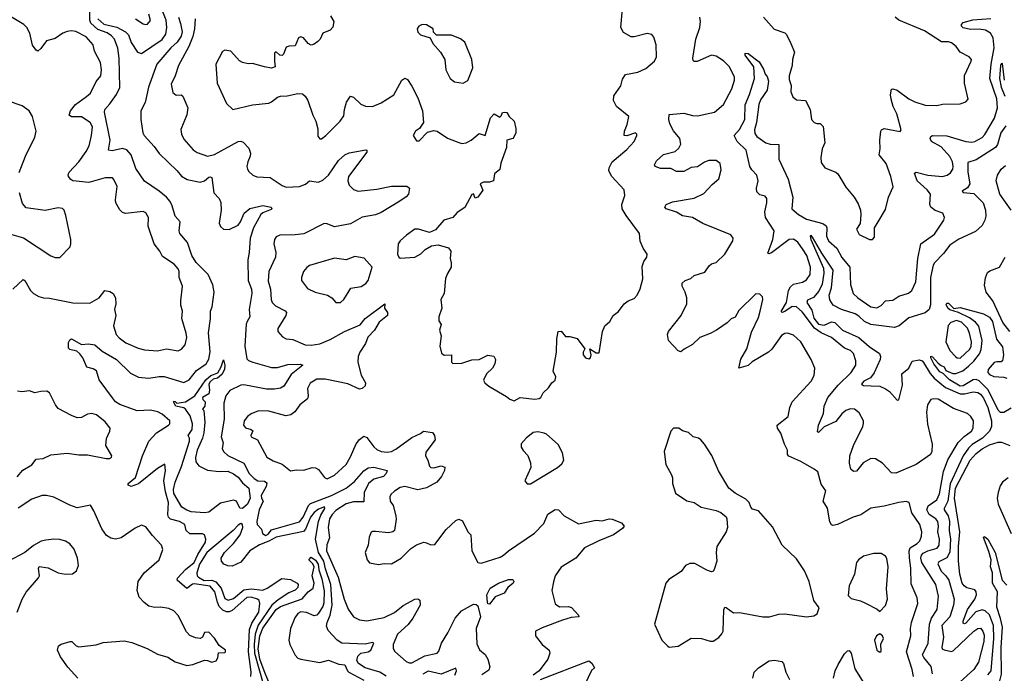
# Model space of a CAD drawing. Extents: x 2057697 to 2160550, y 827490 to 1016834.
# Tile 55 of 256: x 2078311 to 2085047, y 888858 to 893328. Entities that reach past the tile are written whole.
import ezdxf

# ---------------------------------------------------------------- set-up
doc = ezdxf.new("R2010")
doc.units = 0

msp = doc.modelspace()

# ---------------------------------------------------------------- linework, layer by layer
at = {"layer": '0CON20XD'}
for points in [[(2080534.3, 892714.3), (2080547.8, 892765), (2080575, 892804), (2080595, 892798), (2080645, 892750.5), (2080677.8, 892737.8), (2080725, 892733.5), (2080785, 892758.5), (2080871.1, 892815), (2080924.7, 892915.3), (2080945, 892928), (2080965, 892918), (2080994.6, 892874.6), (2081034.6, 892794.6), (2081068, 892705), (2081073.3, 892625), (2081045.9, 892584.1), (2081018.8, 892565), (2081003.3, 892535), (2081025, 892500), (2081045, 892500), (2081100.3, 892559.7), (2081145, 892570), (2081167.5, 892565), (2081238, 892518), (2081315, 892487.5), (2081335, 892480.8), (2081365, 892486), (2081398.8, 892505), (2081455, 892550), (2081495, 892536.2), (2081532.7, 892657.3), (2081556.4, 892683.6), (2081595, 892662.5), (2081605, 892670), (2081615, 892692.5), (2081625, 892696.7), (2081645, 892692.5), (2081660, 892665), (2081695, 892633.3), (2081706.2, 892585), (2081705.5, 892555), (2081692.5, 892525), (2081685, 892516), (2081644, 892505), (2081641.1, 892455), (2081603, 892347), (2081596.7, 892303.3), (2081560.4, 892275), (2081553.8, 892225), (2081525, 892216.7), (2081483.4, 892216.6), (2081462.5, 892205), (2081478.7, 892161.3), (2081445, 892114), (2081426.7, 892106.7), (2081415, 892137.5), (2081405, 892133.3), (2081357, 892043), (2081305, 892010), (2081274.1, 891975.9), (2081213.2, 891956.8), (2081155, 891890), (2081115, 891873.3), (2081040, 891895), (2081015, 891896.2), (2080956.7, 891855), (2080913.8, 891815), (2080901.2, 891795), (2080896.7, 891725), (2080903.9, 891703.9), (2080915, 891696.7), (2081015, 891702.9), (2081055, 891726.2), (2081084.2, 891755.8), (2081128.3, 891781.7), (2081175, 891788.8), (2081245, 891767.5), (2081261.2, 891745), (2081255.7, 891695), (2081264, 891665), (2081264, 891635), (2081237.8, 891592.2), (2081225, 891557.5), (2081215.6, 891455), (2081192.5, 891415), (2081199.4, 891355), (2081179.4, 891295), (2081179.3, 891269.3), (2081194.2, 891244.2), (2081183.1, 891205), (2081194.1, 891165), (2081184.7, 891095), (2081197.5, 891047.5), (2081215, 891034.6), (2081265.9, 891035.9), (2081264.3, 890985), (2081275, 890976), (2081335, 890980), (2081405, 891000.8), (2081455.3, 891004.7), (2081515, 891032.9), (2081555, 891028), (2081567.1, 891005), (2081562.5, 890975), (2081545.6, 890944.4), (2081503.8, 890905), (2081483.6, 890863.6), (2081492.5, 890845), (2081521.2, 890821.2), (2081642, 890752), (2081665, 890733.3), (2081695, 890722.5), (2081735, 890743.3), (2081835, 890733.3), (2081865, 890737.5), (2081877.5, 890745), (2081892.5, 890775), (2081929.5, 890810.5), (2081952.5, 890845), (2081975, 890862.5), (2081978.8, 890885), (2081961.2, 890925), (2081983.8, 891055), (2081986.2, 891145), (2081995, 891196.7), (2082015, 891197.5), (2082045, 891162.5), (2082075, 891162.5), (2082125, 891147.5), (2082177, 891077), (2082166.2, 891055), (2082166.1, 891036.1), (2082182.5, 891015), (2082205, 891008.8), (2082216.7, 891015), (2082220, 891035), (2082212.5, 891077.5), (2082255, 891050), (2082275, 891050), (2082299.2, 891195), (2082315, 891233.8), (2082348.8, 891265), (2082370.8, 891305), (2082406.9, 891333.1), (2082445.6, 891384.4), (2082475, 891406), (2082515, 891422), (2082535.8, 891445), (2082555, 891487.5), (2082573.5, 891555), (2082568.8, 891641.2), (2082581.2, 891675), (2082602, 891705), (2082603.9, 891723.9), (2082576.2, 891765), (2082555, 891812.5), (2082552.5, 891865), (2082459.3, 891989.3), (2082431.8, 892035), (2082430.9, 892065), (2082451.2, 892125), (2082445.6, 892165), (2082361.5, 892255), (2082342.2, 892295), (2082344.5, 892315), (2082364.6, 892355), (2082465, 892440.6), (2082514.2, 892495), (2082533.8, 892535), (2082533.8, 892545), (2082525, 892553.8), (2082465, 892533.5), (2082445.7, 892535.7), (2082448.1, 892565), (2082468, 892612), (2082478.5, 892665), (2082393.6, 892735), (2082372.7, 892775), (2082375, 892806.7), (2082424, 892875), (2082435, 892922.5), (2082455, 892953.8), (2082539.8, 892970.2), (2082593.8, 892995), (2082653.8, 893045), (2082667.5, 893075), (2082665.7, 893155.7), (2082649.7, 893209.7), (2082635, 893225.8), (2082605, 893233.1), (2082515, 893210), (2082495, 893211.8), (2082441.1, 893241.1), (2082423.6, 893275), (2082447.3, 893532.7)], [(2078846.5, 893335), (2078887.5, 893297.5), (2078975, 893277.4), (2079034.7, 893245), (2079055.2, 893225), (2079075, 893172.5), (2079116.3, 893106.3), (2079145, 893096.7), (2079287, 893193), (2079310.8, 893229.2), (2079318.2, 893275), (2079313.7, 893325), (2079282.5, 893405)], [(2078265, 891485.8), (2078335, 891552), (2078345.5, 891545.5), (2078385, 891476), (2078406.2, 891455), (2078441.2, 891435), (2078473.3, 891425), (2078515, 891424.4), (2078675, 891392.2), (2078791.7, 891388.3), (2078855, 891425.7), (2078893.8, 891475), (2078928.9, 891468.9), (2078950, 891455), (2078965.7, 891425), (2078968.5, 891385), (2078960.9, 891345), (2078968.9, 891305), (2078953.3, 891235), (2078971.4, 891175), (2078992.2, 891152.2), (2079037.4, 891117.4), (2079120.9, 891080.9), (2079165, 891069.2), (2079253.2, 891063.2), (2079315, 891077.1), (2079395, 891064.4), (2079418.8, 891075), (2079444, 891105), (2079454.3, 891155), (2079450.8, 891185), (2079419.4, 891285), (2079425.6, 891335), (2079414.3, 891375), (2079414, 891405), (2079425.7, 891505), (2079402.5, 891565), (2079402.2, 891605), (2079394.3, 891625), (2079367, 891657), (2079287.8, 891707.8), (2079269.2, 891745), (2079231.4, 891795), (2079191.1, 891915), (2079192.5, 891975), (2079175, 892006.7), (2079155, 892016), (2079035, 892002), (2079015, 892008.8), (2078997.1, 892027.1), (2078970, 892075), (2078966.1, 892096.1), (2078977.6, 892187.6), (2078956, 892235), (2078945.6, 892245.6), (2078895, 892245.6), (2078785, 892215.4), (2078675, 892226.7), (2078660, 892235), (2078645.6, 892255), (2078643, 892267), (2078649.2, 892285), (2078715, 892355.8), (2078765, 892426), (2078785.5, 892465), (2078803.1, 892535), (2078809.5, 892595), (2078794.4, 892625), (2078735, 892664.5), (2078665, 892663.1), (2078650.8, 892675), (2078659.4, 892705), (2078692.9, 892747.1), (2078767.6, 892802.4), (2078796.7, 892825), (2078833.8, 892906.2), (2078865.4, 892944.6), (2078870.5, 892985), (2078863.1, 893035), (2078822.4, 893112.4), (2078815, 893156.2), (2078765, 893211.5), (2078695, 893248.2), (2078665, 893251.8), (2078635, 893247.1), (2078607.1, 893235), (2078555, 893198.5), (2078495, 893183.1), (2078455, 893130), (2078435, 893113.8), (2078425, 893118.8), (2078397.9, 893155), (2078381.1, 893235), (2078359.6, 893275), (2078339.4, 893295), (2078215, 893371.5)], [(2079892.5, 888835), (2079894.2, 888865), (2079877.2, 889005), (2079883.1, 889156.9), (2079899, 889201), (2079947.9, 889275), (2079954.6, 889335), (2079948.9, 889355), (2079937.1, 889365), (2079895, 889377.9), (2079865, 889375.7), (2079765, 889287.4), (2079745, 889277.5), (2079725, 889277.8), (2079700.4, 889290.4), (2079675.9, 889315.9), (2079663.4, 889343.4), (2079646.5, 889415), (2079615, 889453.1), (2079505, 889470.7), (2079492.5, 889467.5), (2079455, 889436.9), (2079387.7, 889495), (2079390.6, 889509.4), (2079445, 889567.1), (2079505, 889614.6), (2079529.1, 889670.9), (2079582.2, 889755), (2079584.2, 889775.8), (2079574.6, 889804.6), (2079562.5, 889812.5), (2079475, 889810.8), (2079450, 889835), (2079440, 889875), (2079405, 889897.1), (2079342.2, 889912.2), (2079330, 889925), (2079324.1, 889944.1), (2079328.4, 890025), (2079307.9, 890097.9), (2079297.3, 890175), (2079308.5, 890245), (2079305, 890287.5), (2079255, 890258.6), (2079125, 890153.1), (2079075, 890136), (2079053.8, 890145), (2079054.2, 890155), (2079103.3, 890196.7), (2079152.2, 890345), (2079194.2, 890445.8), (2079247.1, 890502.9), (2079329.2, 890555), (2079338, 890565), (2079339.2, 890585), (2079285, 890630.5), (2079255.8, 890645.8), (2079205, 890656.8), (2079115, 890653.7), (2078995.8, 890695.8), (2078966.2, 890715), (2078947, 890743), (2078855.3, 890865), (2078835.7, 890925.7), (2078815, 890939.5), (2078771.6, 890951.6), (2078742.9, 891015), (2078723, 891043), (2078701.2, 891061.2), (2078655, 891073.3), (2078645, 891081.8), (2078645, 891119.4), (2078655, 891139.5), (2078665, 891144.5), (2078735, 891106.9), (2078781.1, 891111.1), (2078825, 891103.5), (2078875, 891060.6), (2078973.1, 891005), (2079070.4, 890910.4), (2079125, 890884.4), (2079195.6, 890875.6), (2079265, 890888.7), (2079298.8, 890888.8), (2079435, 890846.2), (2079470.5, 890865), (2079520.9, 890929.1), (2079587.7, 890975), (2079606.2, 891006.2), (2079614.3, 891055.7), (2079603.3, 891186.7), (2079617.3, 891285), (2079617.3, 891335), (2079628.1, 891365), (2079641.6, 891465), (2079633, 891515), (2079599.8, 891585), (2079517.5, 891667.5), (2079490, 891715), (2079459.8, 891805), (2079406.9, 891865), (2079402, 891885), (2079408.1, 891945), (2079373.9, 891985), (2079354.7, 892055), (2079339.7, 892085), (2079316.1, 892115), (2079266.2, 892155), (2079165, 892223.3), (2079105, 892309.5), (2079073.8, 892405), (2079045, 892438.6), (2079015, 892446.4), (2078945, 892431.1), (2078918.6, 892435), (2078930.3, 892505), (2078890.4, 892695), (2078893.5, 892715), (2078927.9, 892752.1), (2078973.7, 892816.3), (2078997.3, 892865), (2078992.3, 893065), (2078982.9, 893132.9), (2078959.1, 893195), (2078938.9, 893218.9), (2078909.3, 893239.3), (2078845, 893262), (2078798.1, 893305), (2078790.8, 893325), (2078792, 893385)], [(2079104.6, 893334.6), (2079155, 893300), (2079175, 893294.3), (2079185, 893297.5), (2079205, 893322.5), (2079194.4, 893365)], [(2079396.9, 893345), (2079412.2, 893302.2), (2079422.8, 893245), (2079414.8, 893215), (2079388.4, 893175), (2079345.3, 893135), (2079248.9, 893025), (2079192.8, 892867.2), (2079169.2, 892760.8), (2079140.9, 892705), (2079139.5, 892645), (2079153.4, 892553.4), (2079163.8, 892535), (2079231.8, 892461.8), (2079265, 892413.6), (2079389.6, 892295), (2079418.7, 892258.7), (2079457.1, 892235), (2079545, 892216.7), (2079575, 892226.2), (2079605, 892250.5), (2079615, 892254.4), (2079625, 892248.8), (2079638.6, 892145), (2079675.2, 892105.2), (2079686.9, 892076.9), (2079689.6, 892025), (2079675.5, 891935.5), (2079685, 891914), (2079705, 891894.4), (2079745, 891893.5), (2079805, 891922.3), (2079822.4, 891945), (2079847.1, 892005), (2079885, 892035.7), (2079975, 892058.4), (2080030.8, 892045), (2080036.7, 892035), (2080030.5, 892029.5), (2079973.8, 892006.2), (2079960.5, 891995), (2079911.8, 891905), (2079887.8, 891835), (2079881.8, 891735), (2079871.3, 891685), (2079874.8, 891545), (2079896.6, 891485), (2079899.8, 891455), (2079880.4, 891345), (2079886.4, 891295), (2079866.5, 891265), (2079861.4, 891245), (2079852, 891095), (2079865, 891008), (2079876.6, 890996.6), (2079907.1, 890985), (2080035, 890948.4), (2080075, 890949.5), (2080145, 890968.8), (2080233.2, 890973.2), (2080248, 890965), (2080167.4, 890902.6), (2080117.9, 890822.1), (2080095, 890808.2), (2080055, 890800.7), (2079999, 890801), (2079845, 890831.6), (2079825, 890827.8), (2079748.3, 890791.7), (2079722.4, 890755), (2079708.2, 890705), (2079710.7, 890595), (2079689.4, 890475), (2079702.2, 890435), (2079697.3, 890395), (2079705.4, 890375), (2079735, 890346.8), (2079844.5, 890295), (2079881.8, 890225), (2079915, 890189.1), (2079941.4, 890175), (2079985, 890171.3), (2080000.9, 890160.9), (2079998.4, 890135), (2079962.4, 890075), (2079964.7, 890054.7), (2079977.5, 890035), (2079949.5, 889975), (2079932.7, 889895), (2079936.2, 889875), (2079965, 889844.3), (2079973.3, 889813.3), (2079995, 889801.1), (2080010.2, 889809.7), (2080035, 889839.7), (2080225, 889894.7), (2080250.4, 889925), (2080286.1, 890005), (2080300.9, 890019.1), (2080318, 890025), (2080445, 890074.4), (2080545, 890124.4), (2080600.8, 890169.2), (2080665, 890243.5), (2080695, 890263.9), (2080733.3, 890266.7), (2080826.2, 890245), (2080818.4, 890225), (2080801.1, 890205), (2080735, 890185.7), (2080698.4, 890155), (2080666.9, 890095), (2080665, 890031.4), (2080595, 890031), (2080545, 890017.9), (2080475, 889970.7), (2080449.4, 889945), (2080431.2, 889915), (2080420.6, 889855), (2080430.5, 889785), (2080413.2, 889736.8), (2080410, 889695), (2080491.1, 889515), (2080499.4, 889480.6), (2080530.4, 889365), (2080557.4, 889297.4), (2080594.1, 889244.1), (2080635, 889223.3), (2080685, 889217.5), (2080805, 889239.6), (2080875, 889273.9), (2080935, 889322.2), (2081015, 889365.8), (2081036.1, 889366.1), (2081049.2, 889359.2), (2081051.9, 889325), (2081000.9, 889235), (2080968.1, 889191.9), (2080896.7, 889125), (2080865.5, 889055), (2080867, 889027), (2080877, 889007), (2080955, 888938.6), (2080975, 888930), (2080995, 888930), (2081082.4, 888977.6), (2081166.2, 888995), (2081179.6, 889010.4), (2081197.3, 889065), (2081240, 889135)], [(2079511.6, 893335), (2079507.5, 893265), (2079496.6, 893213.4), (2079468.2, 893145), (2079396.9, 893015), (2079375.5, 892944.5), (2079346.4, 892886.4), (2079359.3, 892829.3), (2079381.2, 892811.2), (2079415, 892813.8), (2079426.7, 892805), (2079460.8, 892725), (2079455, 892677.5), (2079413.2, 892576.8), (2079417.1, 892545), (2079435, 892510), (2079497.6, 892437.6), (2079525, 892419.4), (2079595, 892395.6), (2079645, 892405.4), (2079805, 892496.2), (2079825, 892497.2), (2079840.3, 892490.3), (2079878.7, 892448.7), (2079890, 892415), (2079889.1, 892395), (2079871.4, 892355), (2079866, 892325), (2079868.8, 892305), (2079879.2, 892289.2)], [(2080437.5, 893355), (2080460, 893315), (2080453.2, 893276.8), (2080435, 893257.5), (2080384.4, 893235.6), (2080366, 893195), (2080351.3, 893178.7), (2080325, 893160), (2080305, 893154), (2080285.7, 893165.7), (2080253.3, 893205), (2080235, 893210), (2080217.5, 893205), (2080195, 893150), (2080155, 893147.5), (2080135, 893140), (2080117, 893093), (2080107, 893083), (2080090, 893085), (2080065, 893107.5), (2080055, 893100), (2080053.8, 893045), (2080060, 893005), (2080035, 892997.5), (2079985, 893006), (2079905, 893028), (2079873.9, 893026.1), (2079835, 893035.8), (2079815, 893046.2), (2079755, 893113.3), (2079715, 893120), (2079699.5, 893110.5), (2079654.2, 893025), (2079662.2, 892895), (2079726.7, 892755), (2079770, 892715), (2079905, 892746.5), (2080015, 892757.5), (2080035, 892765.6), (2080075, 892798.5), (2080095, 892805.6), (2080141.7, 892808.3), (2080215, 892823.1), (2080245, 892820), (2080264.3, 892804.3), (2080282.5, 892775), (2080317.5, 892675), (2080338, 892635), (2080351.7, 892581.7), (2080350.7, 892530.7), (2080365, 892512.5), (2080375, 892513.3), (2080405, 892536.7), (2080504, 892635), (2080528.9, 892671.1), (2080534.3, 892714.3)], [(2082716.4, 892406.4), (2082795, 892427.8), (2082819.8, 892450.2), (2082833.4, 892476.6), (2082826.7, 892515), (2082785, 892567.1), (2082760, 892615), (2082752.2, 892645), (2082755, 892680), (2082855, 892689.2), (2082915, 892673.5), (2082948.3, 892671.7), (2083065, 892696), (2083125, 892748.8), (2083183.1, 892855), (2083201.5, 892915), (2083200.5, 892935), (2083168.2, 893005), (2083125, 893047.8), (2083075, 893077.8), (2083045, 893084.5), (2082945, 893042.9), (2082925, 893041.4), (2082918.7, 893048.7), (2082915.6, 893065.6), (2082936.9, 893195), (2082964.4, 893275), (2082968.2, 893315), (2082964.4, 893345)], [(2084556, 888855), (2084546.1, 888905), (2084496.6, 888965), (2084487.2, 888985), (2084525.3, 889065), (2084536.2, 889195), (2084549.8, 889235), (2084588.1, 889295), (2084597.1, 889385), (2084578.7, 889465), (2084482.6, 889615), (2084477, 889645), (2084480.9, 889665), (2084491.5, 889678.5), (2084525, 889696.3), (2084587.3, 889712.7), (2084601.2, 889735), (2084604.3, 889775), (2084593, 889825), (2084597.1, 889865), (2084592.5, 889895), (2084577.8, 889915), (2084533.6, 889943.6), (2084516.1, 889975), (2084527.3, 890002.7), (2084585.7, 890045), (2084604.3, 890085), (2084632.2, 890237.8), (2084661.7, 890318.3), (2084732.5, 890437.5), (2084771.9, 890478.1), (2084822.3, 890515), (2084834, 890535), (2084836.4, 890585), (2084817.8, 890615), (2084795.3, 890635.3), (2084700.1, 890670.1), (2084595, 890731.8), (2084565, 890735.5), (2084545, 890729.4), (2084520.9, 890695), (2084514.5, 890644.5), (2084521.7, 890561.7), (2084553.8, 890425), (2084551.2, 890375), (2084543.3, 890355), (2084445, 890287.1), (2084305, 890226.7), (2084275, 890228), (2084215, 890294), (2084165.5, 890325.5), (2084135, 890326.5), (2084082.6, 890297.4), (2084035, 890240), (2084015, 890238), (2083997.5, 890255), (2083987.5, 890295), (2083991.5, 890345), (2084015.6, 890415), (2084079.2, 890545), (2084084.1, 890565.9), (2084084, 890585), (2084055, 890640), (2084023.3, 890663.3), (2083995, 890667.3), (2083962.9, 890655), (2083935, 890633.3), (2083895, 890580.9), (2083815.9, 890544.1), (2083775, 890503.8), (2083769.3, 890509.3), (2083775.6, 890555), (2083809.6, 890635), (2083815.4, 890685), (2083839.3, 890745), (2083911.5, 890828.5), (2083999.6, 890915), (2084030.6, 890965), (2084031.9, 890995), (2084014.4, 891045), (2083995, 891065.6), (2083955, 891081.5), (2083865, 891153.5), (2083795, 891186.9), (2083748.7, 891218.7), (2083665, 891330), (2083625, 891364.2), (2083595, 891366.5), (2083545, 891331.8), (2083526.4, 891326.4), (2083521.7, 891331.7), (2083556, 891394), (2083571.7, 891475), (2083585, 891502.1), (2083605, 891519.4), (2083667.3, 891532.7), (2083695, 891550), (2083719.6, 891585), (2083721.1, 891635), (2083695.3, 891715), (2083672, 891755), (2083635, 891807.3), (2083605, 891827.8), (2083575, 891824.4), (2083455, 891733.1), (2083436, 891726), (2083430.3, 891730.3), (2083464.7, 891825), (2083472.4, 891885), (2083413.5, 891975), (2083408.1, 892015), (2083421.8, 892075), (2083421.5, 892105), (2083411.1, 892121.1), (2083375, 892130), (2083355, 892150), (2083351.4, 892175), (2083363.1, 892225), (2083354.7, 892264.7), (2083320.6, 892300.6), (2083306.1, 892325), (2083280.4, 892435), (2083220, 892495), (2083200, 892535), (2083235, 892578.1), (2083272, 892645), (2083273.8, 892745), (2083304.3, 892815.7), (2083337.1, 892925), (2083333.6, 893005), (2083274.2, 893085), (2083275, 893100), (2083295, 893096.2), (2083370.2, 893040.2), (2083400.9, 892990.9), (2083411.2, 892955), (2083425, 892940), (2083435, 892907.5), (2083425, 892846), (2083379.5, 892780.5), (2083367.3, 892747.3), (2083352.1, 892625), (2083338.2, 892575), (2083340.8, 892550.8), (2083355, 892528.9), (2083416.4, 892486.4), (2083445, 892476.5), (2083503.9, 892473.9), (2083505.5, 892375), (2083568.5, 892238.5), (2083599.4, 892115), (2083593.1, 892035), (2083638.7, 891995), (2083695, 891963.3), (2083804.7, 891934.7), (2083827.8, 891917.8), (2083832.7, 891905), (2083831.4, 891848.6), (2083844.6, 891815), (2083901.8, 891765), (2083935, 891701.9), (2083990.5, 891635), (2083995, 891517.5), (2084014.3, 891455), (2084046.2, 891426.2), (2084135, 891364.4), (2084175, 891358.2), (2084205, 891373.3), (2084235, 891405.6), (2084285, 891408.9), (2084325, 891437.8), (2084392.8, 891457.2), (2084414.3, 891475), (2084441.1, 891535), (2084455.3, 891695), (2084475.4, 891794.6), (2084569.5, 891860.5), (2084632.7, 891957.3), (2084638, 891975), (2084625.6, 892005.6), (2084575, 892023.3), (2084545.4, 892045.4), (2084537.3, 892065), (2084541.2, 892135), (2084520.4, 892165), (2084450, 892225), (2084431.9, 892278.1), (2084445, 892284.3), (2084525, 892264.1), (2084625, 892254.7), (2084655.8, 892264.2), (2084680, 892280), (2084694.5, 892305), (2084696.6, 892323.4), (2084693.3, 892355), (2084675, 892391.5), (2084615, 892459.3), (2084549.5, 892495), (2084540.9, 892515), (2084545, 892530), (2084555, 892535.4), (2084655, 892533.5), (2084785, 892495.4), (2084825, 892490.9), (2084845, 892495.5), (2084895, 892521.5), (2084915, 892541.9), (2084981.2, 892655), (2084999.8, 892725), (2084995, 892787.1), (2084948.9, 892925), (2084956.9, 893025), (2084977.9, 893135), (2084971.9, 893205), (2084953.3, 893235), (2084917.4, 893257.4), (2084875, 893263.8), (2084815, 893261.8), (2084765, 893272.5), (2084754.2, 893285), (2084753.8, 893295), (2084765, 893310), (2084832.3, 893327.7), (2084955, 893337.2)], [(2083400, 893345), (2083473.1, 893263.1), (2083545, 893237.8), (2083557.8, 893227.8), (2083586, 893166), (2083611.9, 893105), (2083597.8, 893055), (2083595.5, 893015), (2083574.4, 892945), (2083575, 892920), (2083588.3, 892878.3), (2083585.7, 892835), (2083601.3, 892801.3), (2083625, 892780), (2083686.2, 892775), (2083718.1, 892715), (2083728.6, 892645), (2083746.2, 892625), (2083765, 892617.5), (2083787.7, 892617.7), (2083807.1, 892597.1), (2083820, 892485), (2083800, 892445), (2083792, 892385), (2083795, 892352.5), (2083820, 892315), (2083895, 892285.7), (2083907.5, 892275), (2083962.9, 892182.9), (2084020, 892115), (2084048.3, 892068.3), (2084063.3, 892025), (2084066.2, 891995), (2084061.2, 891935), (2084036.2, 891895), (2084055, 891858.8), (2084125, 891824), (2084146.1, 891823.9), (2084159.3, 891840.7), (2084160, 891905), (2084184.2, 891945.8), (2084235, 892030), (2084254.2, 892115), (2084285.8, 892185.8), (2084271.4, 892255), (2084240, 892345), (2084191.2, 892405), (2084198.8, 892445), (2084196.7, 892505), (2084203.3, 892565), (2084207.5, 892575), (2084225, 892583.8), (2084335, 892563.3), (2084342.5, 892575), (2084312.1, 892685), (2084287.5, 892735), (2084272.7, 892785), (2084269.6, 892815), (2084276.4, 892853.6), (2084285, 892856.2), (2084315, 892845.6), (2084395, 892786.5), (2084435, 892765.5), (2084505, 892743.6), (2084585, 892742), (2084625, 892750), (2084745, 892752), (2084785, 892766.2), (2084800, 892785), (2084774.6, 892894.6), (2084774, 892946), (2084820, 893045), (2084822, 893055), (2084806, 893075), (2084746, 893106), (2084717.2, 893145), (2084685, 893170.4), (2084665, 893177.5), (2084617.3, 893177.3), (2084501.5, 893251.5), (2084325.8, 893325), (2084300, 893345)], [(2081345, 892894), (2081377.3, 892912.7), (2081411.3, 892998.7), (2081405.4, 893055), (2081356, 893175), (2081327.3, 893197.3), (2081265, 893222), (2081163, 893223), (2081143, 893243), (2081140, 893265), (2081095, 893293.3), (2081065, 893296.2), (2081042.5, 893285), (2081030, 893265), (2081035, 893242.5), (2081054.2, 893224.2), (2081120, 893205), (2081137.5, 893165), (2081191.2, 893105), (2081219.2, 893055), (2081226, 892985), (2081255.7, 892925.7), (2081285, 892904), (2081345, 892894)], [(2085049.2, 892915), (2085035, 893027.5), (2085025, 893026.2), (2085021.5, 893015), (2085014.3, 892925), (2085025, 892866.9), (2085050.2, 892805)], [(2078307.7, 892282.3), (2078352, 892395), (2078415.8, 892525), (2078422.9, 892565), (2078398.1, 892665), (2078375, 892704), (2078328.3, 892738.3), (2078235, 892770)], [(2085057.3, 892602.7), (2085023.8, 892555), (2085000, 892475), (2084986, 892455), (2084855, 892369.7), (2084798.2, 892351.8), (2084797.1, 892285), (2084810.3, 892205), (2084795, 892177.3), (2084760, 892155), (2084766.4, 892146.4), (2084838.8, 892138.8), (2084902.9, 892075), (2084919.2, 892025), (2084921, 891985), (2084915, 891956), (2084895, 891921.1), (2084850.1, 891879.9), (2084735, 891827.5), (2084673.9, 891785), (2084631.8, 891728.2), (2084569.1, 891665), (2084560.7, 891649.3), (2084542, 891565), (2084542, 891378), (2084533.3, 891345), (2084506.8, 891323.2), (2084395, 891288.5), (2084326.9, 891235), (2084297.1, 891222.9), (2084135, 891244.6), (2084090, 891265), (2084051.5, 891301.5), (2084026.4, 891316.4), (2083932.7, 891345), (2083876.8, 891376.8), (2083853.1, 891413.1), (2083848.8, 891445), (2083865.5, 891495), (2083877.3, 891615), (2083798.1, 891731.9), (2083735, 891840), (2083725, 891853.3), (2083720, 891850), (2083723.8, 891825), (2083809.3, 891629.3), (2083813.6, 891595), (2083800.7, 891519.2), (2083778.6, 891471.4), (2083741.4, 891428.6), (2083700.5, 891409.5), (2083695.4, 891395), (2083731.4, 891341.4), (2083745, 891286.5), (2083775, 891245.7), (2083815, 891240), (2083865, 891262), (2083887.9, 891257.9), (2083940, 891205), (2084052.3, 891155), (2084122, 891092), (2084194.2, 891045), (2084200, 891025), (2084196.9, 891005), (2084157.2, 890912.8), (2084130.7, 890879.3), (2084085.7, 890855), (2084069.2, 890835), (2084085, 890825.6), (2084135.5, 890824.5), (2084195, 890821.1), (2084235, 890802.9), (2084262.9, 890785), (2084315, 890726.7), (2084325, 890727.5), (2084351.4, 890828.6), (2084346.2, 890905), (2084394.4, 890945), (2084416.4, 890993.7), (2084465, 891001.9), (2084485, 890995.2), (2084495, 890983.6), (2084538.9, 890908.9), (2084566.7, 890876.7), (2084645, 890813.1), (2084745, 890769.1), (2084775, 890769), (2084835, 890782.1), (2084865, 890778.4), (2084885, 890767.8), (2084905, 890739.1), (2084934.7, 890675), (2084959.5, 890585), (2084960.7, 890545), (2084945.3, 890515), (2084897.7, 890465), (2084827.8, 890422.2), (2084802.6, 890397.4), (2084765.7, 890344.3), (2084733.2, 890276.7), (2084676.5, 890153.5), (2084661.4, 890035), (2084634.7, 889985), (2084635.3, 889975), (2084662.5, 889935), (2084673, 889895), (2084670.9, 889835), (2084679, 889775), (2084673.5, 889686.5), (2084652.9, 889647.1), (2084599.5, 889620.5), (2084592.7, 889607.3), (2084616.1, 889556.2), (2084648.1, 889525), (2084668.4, 889495), (2084704.8, 889365), (2084700.6, 889325), (2084675.2, 889245), (2084619, 889185), (2084631.9, 889105), (2084619.4, 889035), (2084623.4, 889023.4), (2084635, 889017.8), (2084685, 889007.7), (2084698.3, 889011.7), (2084838.8, 889145), (2084865, 889163.5), (2084885, 889165.5), (2084900.8, 889145), (2084908.4, 889118.4), (2084907.8, 889075), (2084870.9, 888935), (2084838.7, 888885), (2084745, 888798.9)], [(2079879.2, 892289.2), (2079906.7, 892265), (2079934.4, 892254.4), (2080025, 892247.8), (2080106, 892195), (2080135, 892183.5), (2080225, 892187.8), (2080267, 892203), (2080295, 892227.1), (2080355, 892216.9), (2080385, 892229.6), (2080425, 892264.5), (2080491.2, 892365), (2080535, 892403.1), (2080565, 892416.9), (2080678.8, 892438.8), (2080686.2, 892436.2), (2080685, 892422.5), (2080560.9, 892255), (2080555.5, 892225), (2080566.1, 892196.1), (2080595, 892165.7), (2080626.4, 892156.4), (2080755, 892169.1), (2080855, 892190.5), (2080959.2, 892189.2), (2080977.5, 892175), (2080970.8, 892135), (2080955, 892116), (2080912.3, 892087.7), (2080785, 892009.1), (2080745, 891994.1), (2080655, 891977.7), (2080575, 891932.2), (2080465, 891910.6), (2080415, 891931.5), (2080395, 891933.6), (2080256, 891864), (2080195, 891855.9), (2080090, 891855), (2080065, 891842), (2080054.4, 891825), (2080050, 891795), (2080062.7, 891735), (2080061.8, 891705), (2080015, 891606.2), (2080010.2, 891540.2), (2080028.1, 891485), (2080031.1, 891415), (2080038.6, 891395), (2080061.9, 891371.9), (2080127.5, 891337.5), (2080135.8, 891325), (2080132, 891305), (2080076.2, 891215), (2080076.2, 891195), (2080109.5, 891159.5), (2080135, 891146.2), (2080156.1, 891143.9), (2080180.5, 891140.5), (2080264.6, 891104.6), (2080305, 891101.5), (2080365, 891111.2), (2080435, 891140.7), (2080533.8, 891196.2), (2080639.6, 891240.4), (2080674.5, 891285), (2080810, 891385), (2080806.7, 891355), (2080827.5, 891325), (2080826.7, 891305), (2080770.5, 891259.5), (2080739.4, 891205), (2080693, 891157), (2080676.1, 891113.9), (2080637.5, 891055), (2080627.3, 891025), (2080625.5, 890985), (2080648, 890898), (2080676, 890845), (2080675.8, 890824.2), (2080655, 890806.2), (2080635, 890801.9), (2080555, 890837.5), (2080401.1, 890868.9), (2080345, 890869.5), (2080297.9, 890842.1), (2080280, 890805), (2080284.4, 890755), (2080279.2, 890735), (2080227.5, 890695), (2080194.6, 890645.4), (2080166.2, 890625), (2080131.9, 890618.1), (2080015, 890650), (2079945, 890651.9), (2079895, 890632.9), (2079870, 890615), (2079847.1, 890585), (2079842.7, 890555), (2079855, 890537.8), (2079894, 890525), (2079905.4, 890515.4), (2079893.5, 890485), (2079895.7, 890475), (2079937.1, 890455), (2080002.9, 890335), (2080045, 890310), (2080107.7, 890287.8), (2080165, 890242), (2080205, 890250), (2080255, 890247.4), (2080312.5, 890265), (2080334.2, 890264.2), (2080355, 890251.2), (2080396.4, 890196.4), (2080415, 890187.1), (2080465, 890213.1), (2080545, 890285.8), (2080575, 890337.5), (2080612.2, 890427.8), (2080635, 890457.9), (2080665, 890478.9), (2080685, 890471.1), (2080735, 890406.4), (2080755, 890389.2), (2080785, 890373.9), (2080825, 890369.2), (2080855, 890375.4), (2080885, 890390), (2080995, 890470), (2081052.7, 890497.3), (2081073.3, 890515), (2081135, 890504), (2081150, 890485), (2081152.5, 890455), (2081088.8, 890371.2), (2081088, 890345), (2081104.2, 890315), (2081114, 890275), (2081125, 890266.2), (2081145, 890264.3), (2081195, 890277.8), (2081218.8, 890268.8), (2081217.5, 890245), (2081196.5, 890205), (2081165.6, 890165), (2081095, 890125.3), (2081035, 890112.5), (2080945, 890135.6), (2080915, 890129.4), (2080875, 890104.2), (2080850, 890080), (2080844.2, 890065), (2080845.8, 890035.8), (2080866, 890005), (2080884.5, 889934.5), (2080887, 889913), (2080875.8, 889835), (2080865, 889826), (2080835, 889818), (2080745, 889828.8), (2080725, 889828.8), (2080715, 889822.5), (2080701.9, 889788.1), (2080694.3, 889735), (2080674, 889685), (2080688, 889635), (2080704.2, 889614.2), (2080765, 889601.2), (2080805, 889610), (2080855, 889606.2), (2080921.2, 889645), (2080985, 889710), (2081025, 889736.2), (2081075, 889753.8), (2081095, 889751.2), (2081125, 889736.7), (2081150.7, 889739.3), (2081228.8, 889841.2), (2081295, 889903.8), (2081315, 889911.2), (2081340.5, 889900.5), (2081378.1, 889825), (2081397.1, 889805), (2081405.3, 889695), (2081445, 889615.6), (2081469.1, 889610.9), (2081597.3, 889652.7), (2081622, 889665), (2081655, 889695.6), (2081833.4, 889816.6), (2081898, 889882), (2081924, 889946), (2081975, 889979.2), (2081997, 889977), (2082035, 889933.8), (2082135, 889880.5), (2082254.3, 889904.3), (2082295, 889900.5), (2082345, 889914.4), (2082365, 889912.9), (2082427.2, 889887.2), (2082445.8, 889865), (2082435, 889848), (2082374, 889805), (2082274.3, 889765), (2082174.3, 889715), (2082115, 889645.8), (2082015, 889583.6), (2081975.5, 889525), (2081962.9, 889482.9), (2081951.8, 889425), (2081975, 889332.9), (2082005, 889311.8), (2082065, 889314.3), (2082087.4, 889307.4), (2082135, 889256), (2082136.2, 889245), (2082085, 889240), (2082025, 889220.5), (2081885, 889170), (2081840, 889145), (2081840, 889115), (2081846.2, 889105), (2081885, 889053.8), (2081933.8, 889015), (2081938.8, 888995), (2081923.8, 888955), (2081864.2, 888875.8), (2081823.3, 888845)], [(2084425.4, 888835), (2084417.8, 888885), (2084377.8, 889005), (2084408, 889115), (2084406.1, 889165), (2084412.3, 889205), (2084454.5, 889335), (2084451.8, 889375), (2084410.5, 889470.5), (2084408.2, 889575), (2084399.1, 889649.1), (2084397.2, 889695), (2084402.3, 889715), (2084450.5, 889745), (2084470, 889765), (2084481.1, 889795), (2084482.5, 889825), (2084469.6, 889875), (2084415.4, 889955), (2084396.6, 890026.6), (2084375, 890032.5), (2084325, 890025.6), (2084225, 890001.1), (2084135, 889986.9), (2084065, 889940.6), (2084013.8, 889925), (2083905, 889875.7), (2083875, 889868.8), (2083864.4, 889874.4), (2083853.4, 889893.4), (2083837, 889987), (2083807.5, 890035), (2083826, 890105), (2083795, 890152.5), (2083770.4, 890235), (2083746.4, 890255), (2083655, 890307.4), (2083572.2, 890342.2), (2083564.3, 890355), (2083564.2, 890385), (2083543.9, 890425), (2083519.2, 890499.2), (2083495.4, 890535), (2083494.4, 890555), (2083568, 890615), (2083579.4, 890675), (2083596, 890714), (2083725.6, 890855), (2083745.6, 890895), (2083750.6, 890945), (2083725.6, 891005), (2083655.6, 891125), (2083605, 891170.6), (2083565, 891184.3), (2083545, 891181.4), (2083522.8, 891167.2), (2083457.1, 891075), (2083435, 891054.4), (2083322.2, 890987.8), (2083295, 890962.5), (2083230, 890945), (2083244.2, 891005.8), (2083285, 891076.7), (2083318, 891192), (2083365, 891291.2), (2083377.8, 891335), (2083394.2, 891415), (2083392.3, 891432.3), (2083375, 891450), (2083347.7, 891452.3), (2083230.3, 891339.7), (2083205.3, 891294.7), (2083177.8, 891282.2), (2083150.8, 891255), (2083079.2, 891205), (2083035, 891181.2), (2082964, 891155), (2082915, 891105.7), (2082856.2, 891075), (2082835, 891056.7), (2082815, 891063.8), (2082749.1, 891135), (2082741.9, 891175), (2082749.4, 891195), (2082835.7, 891305), (2082875.8, 891385), (2082875.7, 891425), (2082864.3, 891464.3), (2082842.5, 891505), (2082842.9, 891527.1), (2082863.3, 891545), (2082902.7, 891557.3), (2082925, 891578), (2082998.7, 891601.3), (2083027.5, 891645), (2083045, 891658.1), (2083075, 891667.1), (2083135.6, 891725), (2083190, 891815), (2083191.2, 891835), (2083177.3, 891857.3), (2082984.6, 891934.6), (2082915, 891975.7), (2082846.2, 891986.2), (2082805, 892012.5), (2082735, 892033.8), (2082724.4, 892045), (2082733.3, 892065), (2082777.8, 892082.2), (2082925, 892107.8), (2082991.3, 892138.7), (2083049.1, 892200.9), (2083095, 892238.8), (2083111.2, 892301.2), (2083104, 892345), (2083075, 892365.8), (2083025, 892364.2), (2082996.8, 892353.2), (2082948.3, 892321.7), (2082905, 892316.9), (2082855, 892290.6), (2082805, 892290.6), (2082765, 892310), (2082695, 892310.5), (2082659.2, 892325), (2082654.2, 892335), (2082667, 892363), (2082716.4, 892406.4)], [(2085094, 892025), (2085016.2, 892135), (2084991.6, 892225), (2085001.6, 892265), (2085026, 892305), (2085055, 892330.5)], [(2078555, 891700.8), (2078585, 891701.2), (2078655.8, 891774.2), (2078660, 891795), (2078660.8, 891825), (2078627.9, 891987.9), (2078615.6, 892025.6), (2078605, 892036.2), (2078575, 892040.8), (2078485, 892022.5), (2078355, 892042), (2078330.9, 892070.9), (2078310.8, 892145)], [(2078225, 891868), (2078336.3, 891836.3), (2078525, 891712.5), (2078555, 891700.8)], [(2080475, 891393.8), (2080505, 891394.2), (2080529.2, 891415), (2080577, 891493), (2080646.8, 891503.2), (2080680, 891525), (2080695.7, 891544.3), (2080722.5, 891635), (2080667.7, 891697.7), (2080605, 891707.5), (2080544.4, 891685.6), (2080465, 891696.9), (2080295, 891647.1), (2080275, 891634.2), (2080252.5, 891605), (2080238.6, 891565), (2080240, 891545), (2080279.2, 891489.2), (2080333.3, 891465), (2080417.5, 891445), (2080446.7, 891425), (2080475, 891393.8)], [(2085083.9, 891195), (2085037.4, 891257.4), (2084967.9, 891405), (2084923.3, 891465), (2084912.6, 891512.6), (2084917.8, 891562.2), (2084931.1, 891598.9), (2084948.5, 891611.5), (2085015.4, 891634.6), (2085053.2, 891705)], [(2085095, 890670.4), (2085045, 890642), (2085021.9, 890641.9), (2085005, 890658.6), (2084936.7, 890796.7), (2084875, 890858.4), (2084855, 890867.9), (2084835, 890865.8), (2084765, 890823.1), (2084745, 890822.4), (2084672.9, 890865), (2084629.1, 890909.1), (2084605, 890919.6), (2084564.7, 890975), (2084544.6, 891015), (2084545, 891026.7), (2084555, 891023.3), (2084595, 890978), (2084615, 890962), (2084636.2, 890955), (2084648.3, 890928.3), (2084695, 890908.6), (2084715, 890908.5), (2084762.6, 890927.4), (2084802.1, 890957.9), (2084838.1, 890991.9), (2084877.9, 891042.1), (2084888.1, 891071.9), (2084894.8, 891135), (2084873.1, 891233.1), (2084850.2, 891260.2), (2084809.5, 891289.5), (2084734.3, 891325), (2084675, 891344.2), (2084661.5, 891355), (2084650.4, 891379.6), (2084655, 891390), (2084665, 891388.6), (2084703, 891353), (2084745, 891360), (2084905, 891316.7), (2084945, 891293.2), (2084966.8, 891265), (2084993.2, 891143.2), (2085035, 891090), (2085041.9, 891035), (2085035, 890994.7), (2085025, 890988.1), (2084995, 890989), (2084977.5, 890982.5), (2084936.5, 890935), (2084934.7, 890915), (2084945, 890902.5), (2084975, 890888.2), (2085043.7, 890883.7), (2085065, 890875.5)], [(2084745, 891014.1), (2084811.4, 891075), (2084821.4, 891095), (2084823.8, 891125), (2084809.5, 891185), (2084795, 891217.8), (2084755, 891259.5), (2084719.3, 891270.8), (2084682.4, 891257.6), (2084663.4, 891236.6), (2084646.8, 891125), (2084675.4, 891065), (2084715, 891021.8), (2084725, 891014.6), (2084745, 891014.1)], [(2079575, 889955.8), (2079485, 889963.1), (2079453.8, 889973.8), (2079420.2, 889995), (2079365, 890088.1), (2079362.5, 890115), (2079374.1, 890165), (2079417.1, 890272.9), (2079473.2, 890445), (2079472.7, 890465), (2079463.3, 890485), (2079491.5, 890525), (2079493.8, 890565), (2079478, 890618), (2079445.3, 890665.3), (2079433.2, 890673.3), (2079380, 890685), (2079364.2, 890715), (2079365, 890720), (2079375, 890717.5), (2079386.4, 890706.4), (2079445, 890714.4), (2079508.8, 890755), (2079585.6, 890865), (2079620, 890895), (2079666.1, 890913.9), (2079689.4, 890955), (2079705, 891002.5), (2079715.5, 890965.5), (2079712.9, 890935), (2079695, 890900.8), (2079665, 890875.6), (2079635, 890868.6), (2079615, 890852), (2079606, 890835), (2079610, 890795), (2079605, 890770), (2079562.5, 890745), (2079565, 890730), (2079580, 890715), (2079577.5, 890685), (2079562.5, 890665), (2079570, 890655), (2079576.7, 890575), (2079571.5, 890501.5), (2079561.9, 890465), (2079526.1, 890385), (2079514.5, 890334.5), (2079515.5, 890305), (2079536, 890276), (2079595, 890247.5), (2079675, 890238.8), (2079735, 890240.9), (2079775, 890222.9), (2079805, 890199.7), (2079835, 890160.3), (2079879.3, 890125), (2079889, 890055), (2079870.5, 890015), (2079835, 889985.2), (2079817.9, 889987.9), (2079795.2, 890035.2), (2079775, 890041.3), (2079685, 890022.1), (2079605, 889960.3), (2079575, 889955.8)], [(2078295, 890202.5), (2078333, 890247), (2078395.4, 890284.6), (2078425, 890323.3), (2078472.5, 890327.5), (2078525, 890353.1), (2078635, 890363.3), (2078715, 890352.2), (2078775, 890352.5), (2078903.3, 890326.7), (2078925, 890327.5), (2078940, 890335), (2078942.5, 890345), (2078901.2, 890415), (2078905.9, 890464.1), (2078928.8, 890515), (2078930, 890535), (2078895, 890578.8), (2078835.8, 890625.8), (2078805.9, 890635.9), (2078775, 890630), (2078733.6, 890606.4), (2078705, 890606.2), (2078665, 890621.2), (2078575, 890668.8), (2078556, 890695), (2078516.1, 890776.1), (2078496.4, 890786.4), (2078455, 890786), (2078415, 890776.2), (2078378.8, 890788.8), (2078325, 890782), (2078296.4, 890786.4)], [(2081783, 890153), (2081805, 890153.3), (2081990, 890265), (2082019.5, 890290.5), (2082033.3, 890315), (2082025.8, 890365.8), (2081995, 890422.5), (2081915, 890493.8), (2081899.7, 890499.7), (2081855, 890508.8), (2081825, 890503.8), (2081776.7, 890465), (2081743, 890427), (2081742.5, 890405), (2081755, 890382.5), (2081788.3, 890348.3), (2081806.4, 890296.4), (2081807.5, 890265), (2081767.5, 890175), (2081783, 890153)], [(2082755, 889037.5), (2082815, 889042.5), (2082905, 889097.5), (2082976.1, 889096.1), (2083035, 889077.5), (2083055, 889077.5), (2083095, 889103.3), (2083115, 889126.7), (2083123.2, 889146.8), (2083127.7, 889292.3), (2083135, 889310), (2083145, 889308.8), (2083195, 889272.5), (2083235, 889274.3), (2083395, 889244.4), (2083440, 889245), (2083505, 889261.2), (2083545, 889264.2), (2083695, 889244), (2083745, 889250), (2083767.5, 889265), (2083780, 889305), (2083743.3, 889355), (2083712.5, 889485), (2083679.7, 889559.7), (2083625, 889641.2), (2083527.5, 889735), (2083460.3, 889860.3), (2083365, 889968.8), (2083325, 889980), (2083313.3, 889993.3), (2083302.5, 890025), (2083279.3, 890049.3), (2083205, 890088.8), (2083162.5, 890125), (2083092.6, 890242.6), (2083047, 890347), (2082995.8, 890425.8), (2082970, 890455), (2082955, 890466.2), (2082917.5, 890475), (2082885.7, 890505.7), (2082845, 890516.7), (2082820, 890535), (2082785, 890533.8), (2082766.2, 890515), (2082720, 890375), (2082731.2, 890285), (2082770, 890215), (2082776.7, 890195), (2082776.7, 890155), (2082798.8, 890088.8), (2082875, 890036.7), (2082925, 890026.7), (2082974.1, 889994.1), (2083075, 889971.2), (2083107.7, 889957.7), (2083145, 889927.5), (2083150, 889915), (2083153.3, 889855), (2083143.3, 889825), (2083081.2, 889725), (2083076.2, 889685), (2083080, 889625), (2083064.2, 889575.8), (2083056, 889554), (2083045, 889551.2), (2083012.3, 889562.3), (2082929.5, 889609.5), (2082895, 889608), (2082865.9, 889594.1), (2082835.7, 889554.3), (2082751.7, 889498.3), (2082732.5, 889475), (2082654.1, 889194.1), (2082703.9, 889083.9), (2082745, 889042.5), (2082755, 889037.5)], [(2084935, 888848.4), (2084956.6, 888875), (2084974.9, 889095), (2084973.2, 889185), (2084945, 889258.4), (2084915.9, 889285), (2084895, 889291.3), (2084852.5, 889277.5), (2084785, 889201.1), (2084775, 889196.5), (2084765, 889200), (2084765.4, 889215), (2084795.7, 889295), (2084845, 889363.8), (2084857.5, 889395), (2084855, 889414.3), (2084845, 889428.1), (2084791.7, 889441.7), (2084772.7, 889455), (2084758.8, 889475), (2084743.2, 889535), (2084734.2, 889624.2), (2084733.9, 889725), (2084743, 889825), (2084707.3, 890055), (2084713.1, 890125), (2084814.5, 890315.5), (2084855, 890360.9), (2084895, 890392.2), (2084945, 890420), (2085005, 890438.3), (2085028.7, 890438.7), (2085085, 890416.7)], [(2085074.3, 890195), (2085035.4, 890164.6), (2085019.3, 890140.7), (2085004.2, 890095), (2084998.9, 890055), (2085005.3, 890015), (2085093.2, 889815)], [(2078708.8, 888825), (2078639.9, 888899.9), (2078589.4, 888969.4), (2078569.4, 889015), (2078577.8, 889045), (2078595, 889057.3), (2078656.4, 889076.4), (2078667.5, 889075), (2078696.7, 889045), (2078715, 889039.2), (2078835, 889052.5), (2078881.7, 889068.3), (2079025, 889080), (2079078.8, 889068.8), (2079183, 889027), (2079255, 888988), (2079325, 888967.5), (2079375, 888935.8), (2079455, 888911.9), (2079495, 888918.6), (2079575, 888948.8), (2079596.4, 888946.4), (2079625, 888933.3), (2079655, 888942.5), (2079667, 888963), (2079671.7, 888998.3), (2079715, 889000), (2079720, 889005), (2079720, 889015), (2079677, 889047), (2079645, 889097.5), (2079605, 889140), (2079575, 889137.5), (2079562.5, 889105), (2079545, 889096.7), (2079515, 889100), (2079475, 889117.5), (2079451.4, 889141.4), (2079395, 889252.5), (2079365.4, 889285.4), (2079330.9, 889300.9), (2079275, 889310), (2079235, 889308), (2079195, 889317.5), (2079162, 889342), (2079128.9, 889378.9), (2079115.8, 889424.2), (2079121.2, 889485), (2079163.3, 889545), (2079266.2, 889633.8), (2079290.9, 889705), (2079282.2, 889735), (2079219.5, 889799.5), (2079175, 889860), (2079145, 889870), (2079100.3, 889849.7), (2079005, 889783.8), (2078965.8, 889774.2), (2078935, 889781.4), (2078905, 889800), (2078872.5, 889845), (2078819.1, 889969.1), (2078795, 890007.5), (2078705, 889990), (2078655, 890007.5), (2078545, 890062.5), (2078494.1, 890074.1), (2078463.9, 890073.9), (2078395, 890047.8), (2078301.7, 889988.3)], [(2080818.7, 888838.7), (2080775.7, 888865.7), (2080675, 888894.7), (2080630, 888925), (2080618.4, 888945), (2080624.2, 888975), (2080644.8, 888995.2), (2080695, 889005.3), (2080712.5, 889015), (2080733.3, 889065), (2080725, 889069.2), (2080675, 889057.9), (2080515, 889064.4), (2080482.5, 889085), (2080421.5, 889151.5), (2080410.4, 889180.4), (2080415, 889205.8), (2080434.5, 889255.5), (2080448.5, 889325), (2080439.3, 889465), (2080402.6, 889572.6), (2080391.9, 889625), (2080356.2, 889685), (2080335.4, 889775), (2080354.7, 889895.3), (2080370.3, 889939.7), (2080398.6, 889985), (2080396, 889996), (2080355, 889981.3), (2080325, 889957), (2080301.6, 889925), (2080266.4, 889843.6), (2080252.4, 889827.6), (2080065, 889788.9), (2080015, 889761.4), (2079952.5, 889737.5), (2079886.7, 889695), (2079825, 889617.6), (2079765, 889590.8)], [(2079765, 889590.8), (2079735, 889592.5), (2079706.9, 889605), (2079692.3, 889625), (2079690.4, 889645), (2079713.3, 889685), (2079775, 889746.5), (2079820.6, 889805), (2079838.2, 889855), (2079835.4, 889875.4), (2079825, 889881.4), (2079805, 889870.4), (2079772.8, 889835), (2079591.9, 889685), (2079541.5, 889605), (2079523.6, 889545), (2079525.4, 889525.4), (2079533.6, 889515), (2079573.7, 889493.7), (2079625, 889493.9), (2079652.6, 889482.6), (2079689.4, 889439.4), (2079715, 889369.6), (2079737.2, 889357.2), (2079775, 889370.4), (2079845, 889428.2), (2079895, 889435.1), (2079975, 889426.7), (2080005, 889439.6), (2080105, 889505.5), (2080165, 889499), (2080208.9, 889475), (2080215.5, 889465), (2080214.5, 889445), (2080195, 889425.4), (2080152, 889408), (2080078.7, 889361.3), (2080036, 889324), (2079943.4, 889186.6), (2079923.2, 889125), (2079915.4, 889055), (2079917.8, 888995), (2079975.9, 888785)], [(2078294.5, 889275.5), (2078327.1, 889365), (2078355, 889413.8), (2078439.7, 889510.3), (2078445.8, 889525), (2078440, 889575), (2078445, 889587.5), (2078505, 889578.8), (2078575, 889546), (2078625, 889536), (2078672.3, 889537.7), (2078700.5, 889559.5), (2078713.8, 889595), (2078705.8, 889645), (2078685, 889706.2), (2078655, 889744.3), (2078625, 889761.9), (2078585, 889772.9), (2078545, 889775.7), (2078489.5, 889769.5), (2078458.3, 889761.7), (2078405, 889732), (2078345.7, 889684.3), (2078235, 889625.8)], [(2085059.5, 888285), (2085022.9, 888385), (2085010.7, 888445), (2084980.6, 888505), (2084977.1, 888595), (2084985, 888678.9), (2085029, 888851), (2085025.3, 889035), (2085034.4, 889174.4), (2085021.9, 889231.9), (2084995, 889310), (2085000, 889415), (2084966.7, 889475), (2084967.1, 889545), (2084952.2, 889585), (2084956.5, 889635), (2084941.7, 889691.7), (2084904.3, 889785.7), (2084907.5, 889792.5), (2084915, 889792), (2084935.5, 889775), (2084983.6, 889683.7), (2085032.5, 889495), (2085065, 889461.1)], [(2080012.7, 888802.7), (2079983.1, 888875), (2079955, 888955.3), (2079943.7, 889025), (2079953.6, 889115), (2079975, 889166.7), (2080065, 889295.2), (2080095.2, 889315.2), (2080243.8, 889366.2), (2080285, 889416), (2080320, 889440), (2080324.8, 889475), (2080311.8, 889525), (2080326.7, 889585), (2080316.1, 889606.1), (2080288.8, 889635), (2080305, 889652.9), (2080335, 889631.2), (2080352.5, 889605), (2080357, 889565), (2080378.5, 889505), (2080395, 889421.2), (2080391.2, 889338.8), (2080384.3, 889315), (2080355, 889268.8), (2080343.8, 889255), (2080325, 889251.8), (2080272.9, 889272.9), (2080235, 889278), (2080213.5, 889266.5), (2080193.8, 889236.2), (2080163.5, 889165), (2080152.6, 889085), (2080158.6, 889055), (2080195, 888980.9), (2080215, 888961.8), (2080235, 888953.9), (2080365, 888932.7), (2080425, 888948.2), (2080495, 888920.6), (2080534.7, 888914.7), (2080553, 888875), (2080563.5, 888865), (2080665, 888811.3)], [(2084195, 889280), (2084235, 889322.5), (2084248, 889365), (2084242, 889435), (2084252.9, 889585), (2084244.1, 889644.1), (2084235, 889660), (2084205, 889676.2), (2084155, 889676.2), (2084085, 889658), (2084050, 889635), (2084036.7, 889615), (2084022, 889535), (2083986.2, 889455), (2083979.3, 889389.3), (2084000.5, 889370.5), (2084064.1, 889354.1), (2084098.6, 889338.6), (2084177, 889297), (2084195, 889280)], [(2081525, 889330), (2081515, 889332), (2081510.7, 889345), (2081507.1, 889395), (2081529.5, 889440.5), (2081586.7, 889475), (2081655, 889498.8), (2081685, 889500), (2081692.5, 889485), (2081687.5, 889475), (2081651.2, 889445), (2081626.7, 889405), (2081565, 889380.5), (2081525, 889330)], [(2081240, 889135), (2081290.5, 889235), (2081333.9, 889286.1), (2081415, 889330.3), (2081435, 889329.4), (2081445, 889319.2), (2081464.8, 889245), (2081433.5, 889165), (2081439.5, 889059.5), (2081457.4, 889017.4), (2081495, 888985.5), (2081515, 888955.5), (2081528.2, 888901.8), (2081521.6, 888878.4), (2081472.4, 888847.6)], [(2084195, 889002.5), (2084205, 889010), (2084203.6, 889056.4), (2084220, 889095), (2084213.3, 889115), (2084195, 889126.7), (2084173.8, 889115), (2084159.2, 889085), (2084174.2, 889015), (2084195, 889002.5)], [(2083879.5, 888825), (2083891.2, 888875), (2083911.7, 888918.3), (2083955, 888990), (2083975, 889011.4), (2083985, 889014), (2083999.1, 888995), (2084025, 888888), (2084109.7, 888755)], [(2081875, 888815.8), (2082205, 888943.3), (2082225, 888926.7), (2082243.3, 888895), (2082224, 888876), (2082178.3, 888781.7)], [(2083325.7, 888825), (2083335, 888866.7), (2083365, 888896.2), (2083437.7, 888942.3), (2083475, 888948), (2083525, 888938), (2083536.9, 888925), (2083552.9, 888865), (2083578.6, 888815)], [(2081287.6, 888845), (2081299.2, 888875), (2081295, 888892), (2081195, 888852.5), (2081105, 888872.6), (2081068.7, 888851.3)]]:
    msp.add_lwpolyline(points, dxfattribs=at)

doc.saveas('drawing.dxf')
